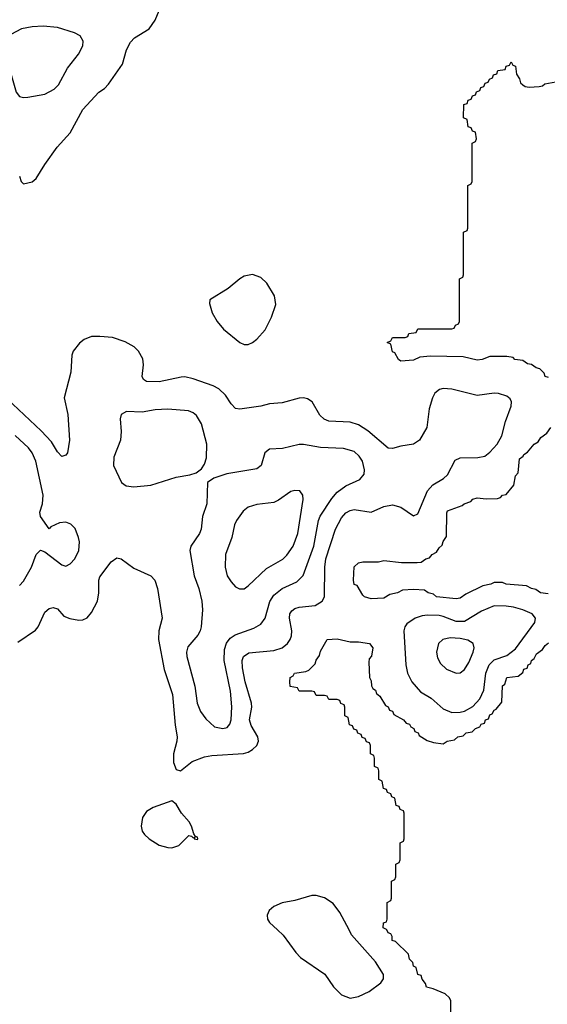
# Model space of a CAD drawing. Header units: inches. Extents: x 501365 to 657855, y 482276 to 547543.
# Tile 233 of 256: x 563192 to 565681, y 489649 to 494293. Entities that reach past the tile are written whole.
import ezdxf

# ---------------------------------------------------------------- set-up
doc = ezdxf.new("R2010")
doc.units = ezdxf.units.IN
doc.header["$MEASUREMENT"] = 0
doc.layers.add('A5468', color=7, linetype='Continuous')
doc.layers.add('A5469', color=7, linetype='Continuous')

msp = doc.modelspace()

# ---------------------------------------------------------------- linework, layer by layer
at = {"layer": 'A5468', "color": 5}
for points, elevation in [([(564407.7, 490000), (564434.9, 489974.9), (564494.1, 489894.1), (564516.9, 489870), (564631.5, 489791.5), (564671.5, 489731.5), (564710, 489693.4), (564750, 489677.4), (564790, 489686.5), (564839.6, 489710), (564895.1, 489750), (564907.6, 489770), (564907.3, 489790), (564869.8, 489850), (564757.2, 489977.2), (564745.3, 490000)], 1940), ([(565225.2, 489594.8), (565225.2, 489665.2), (565219, 489679), (565199, 489699), (565142, 489722), (565110, 489729.5), (565106.6, 489746.6), (565090, 489768), (565085.2, 489785.2), (565070, 489789.4), (565062, 489822), (565050, 489829), (565046.8, 489846.8), (565030, 489862), (565025.6, 489885.6), (564964.7, 489944.7), (564949.2, 489950), (564948.7, 489968.7), (564942, 489982), (564930, 489986), (564923, 490000)], 1920)]:
    msp.add_lwpolyline(points, dxfattribs=dict(at, elevation=elevation))
at = {"layer": 'A5469', "color": 5}
for points, elevation in [([(563190, 493554), (563198, 493530), (563210, 493518), (563250, 493528.2), (563270, 493543), (563309.6, 493610), (563367.9, 493692.1), (563430, 493759.5), (563490, 493868.8), (563564.7, 493950), (563591.3, 493968.7), (563610, 493988.7), (563676.9, 494083.1), (563695.2, 494150), (563713.8, 494186.2), (563733, 494207), (563802.6, 494250), (563830.9, 494290), (563850, 494336.3)], 1940), ([(565685.6, 492605.6), (565670, 492609.5), (565666.3, 492626.3), (565645.6, 492645.6), (565628, 492650), (565606.6, 492666.6), (565588, 492670), (565564.7, 492684.7), (565528, 492690), (565519, 492699), (565490, 492704), (565410, 492704), (565374, 492690), (565350, 492686.6), (565283.1, 492703.1), (565130, 492706), (565079.6, 492700.4), (565050, 492687), (564990, 492682), (564978, 492690), (564962, 492722), (564950, 492726), (564942, 492762), (564926, 492770), (564942, 492778), (564950, 492794), (565010, 492794), (565022, 492798), (565027.3, 492812.7), (565062, 492818), (565070, 492834), (565230, 492834), (565242, 492838), (565247.3, 492852.7), (565262, 492858), (565266, 492870), (565266, 493070), (565282, 493078), (565286, 493090), (565286, 493290), (565302, 493298), (565306, 493310), (565306, 493510), (565322, 493518), (565326, 493530), (565326, 493710), (565342, 493718), (565346, 493730), (565342, 493762), (565327.3, 493767.3), (565322, 493782), (565307.3, 493787.3), (565302, 493822), (565286, 493830), (565287.3, 493892.7), (565302, 493898), (565307.3, 493912.7), (565322, 493918), (565327.3, 493932.7), (565342, 493938), (565347.3, 493952.7), (565362, 493958), (565367.3, 493972.7), (565382, 493978), (565387.3, 493992.7), (565402, 493998), (565407.3, 494012.7), (565422, 494018), (565427.3, 494032.7), (565442, 494038), (565447.3, 494052.7), (565482, 494058), (565487.3, 494072.7), (565502, 494078), (565510, 494094), (565518, 494078), (565530, 494074), (565536, 494036), (565550, 494014), (565554.8, 493994.8), (565564.7, 493984.7), (565576.9, 493976.9), (565594.4, 493974.4), (565642.7, 493977.3), (565658.6, 493981.4), (565668.7, 493990), (565720.2, 493999.8)], 1920), ([(563182.5, 491357.5), (563266.1, 491413.9), (563278.3, 491430), (563310, 491498.4), (563330, 491515.8), (563350, 491520.3), (563370, 491513.4), (563399.9, 491479.9), (563428.7, 491468.7), (563470, 491460.3), (563490, 491462.6), (563510, 491472.4), (563530, 491497), (563559.3, 491550), (563565.7, 491590), (563564.5, 491650), (563570, 491664.7), (563623.6, 491736.4), (563650, 491754.9), (563670, 491750.2), (563730, 491705.8), (563810.4, 491670), (563828.8, 491650), (563841.7, 491610), (563863.6, 491470), (563848.4, 491410), (563846.4, 491370), (563872.5, 491227.5), (563912.4, 491110), (563924.8, 490964.8), (563934, 490910), (563932.7, 490890), (563916.5, 490830), (563917.4, 490790), (563930, 490756), (563950, 490750.7), (564006.1, 490793.9), (564063.6, 490816.4), (564097.4, 490822.6), (564247.5, 490832.5), (564270, 490838.2), (564290, 490850.2), (564310.8, 490870), (564317.5, 490890), (564314.4, 490910), (564283.4, 490963.4), (564275.3, 490990), (564286.4, 491050), (564285.5, 491070), (564255.9, 491170), (564243.5, 491236.5), (564240.9, 491270), (564247.5, 491290), (564273.4, 491306.6), (564390, 491317.7), (564430, 491330.2), (564454.4, 491350), (564468.2, 491370), (564473.4, 491386.6), (564475.2, 491410), (564464.3, 491470), (564466, 491490), (564475.3, 491504.7), (564490, 491515.5), (564510, 491521.4), (564585.1, 491530), (564618.7, 491550), (564629.9, 491570.1), (564631.2, 491711.2), (564635.8, 491750), (564681.3, 491890), (564710, 491944.1), (564730, 491966.3), (564750, 491978.3), (564770, 491982), (564850, 491970.2), (564910, 491996.9), (564950, 492004.7), (564990, 491993.4), (565050, 491952.4), (565070, 491961.6), (565114.9, 492070), (565141.2, 492098.8), (565191.2, 492128.8), (565210, 492146.2), (565245.3, 492214.7), (565270, 492226.8), (565352.8, 492227.2), (565385.3, 492234.7), (565410, 492252.4), (565443.5, 492290), (565465.9, 492330), (565482.7, 492397.3), (565510.9, 492470), (565511.1, 492490), (565504.8, 492504.8), (565490, 492517.7), (565449.8, 492529.8), (565430, 492531.7), (565350, 492520.7), (565230, 492550.7), (565190, 492553.3), (565171.4, 492548.6), (565150, 492531.6), (565138.9, 492510), (565123, 492457), (565112.1, 492370), (565077.2, 492310), (565049.4, 492290.6), (564990, 492281.6), (564950, 492269.9), (564930, 492272.6), (564834.2, 492354.2), (564790, 492381.8), (564750, 492394.1), (564650, 492399.3), (564627.9, 492407.9), (564608.2, 492428.2), (564571.1, 492491.1), (564550, 492504.4), (564530, 492509.7), (564510, 492508.2), (564430, 492486), (564370, 492481.7), (564330, 492469.7), (564230, 492455.1), (564210, 492459.5), (564190, 492480.7), (564162.5, 492522.5), (564131.7, 492551.7), (564105.1, 492565.1), (564010, 492598.4), (563970, 492607.9), (563952.8, 492607.2), (563850, 492585.2), (563790, 492586.2), (563776.3, 492596.3), (563769.8, 492610), (563775, 492665), (563772.4, 492692.4), (563751.9, 492730), (563731.3, 492750), (563690, 492772.8), (563630, 492793.1), (563570, 492799.2), (563530, 492797.8), (563496.1, 492783.9), (563473.7, 492766.3), (563444.4, 492730), (563436.9, 492710), (563432.6, 492630), (563401.1, 492510), (563419.1, 492430), (563427, 492310), (563417.3, 492250), (563410, 492239), (563390, 492233.2), (563370, 492255.1), (563341, 492301), (563293.3, 492353.3), (563105.4, 492530)], 1940), ([(565684.7, 491584.7), (565648, 491590), (565626, 491606), (565606, 491610), (565582, 491622), (565486, 491630), (565470, 491638), (565430, 491638), (565414, 491630), (565376.9, 491623.1), (565296, 491584), (565270, 491564), (565250, 491562), (565158, 491570), (565144, 491584), (565118, 491590), (565102, 491602), (565050, 491606), (564998, 491602), (564974, 491590), (564938, 491582), (564910, 491565.2), (564850, 491562), (564818, 491570), (564810, 491578), (564784, 491624), (564770, 491629.2), (564767, 491650), (564770, 491712), (564790, 491731), (564810, 491736), (564884.7, 491735.3), (564910, 491742), (564993.4, 491733.4), (565067, 491733), (565085.2, 491734.8), (565108, 491750), (565125.2, 491754.8), (565138, 491770), (565158, 491782), (565170, 491802), (565185.2, 491814.8), (565190, 491832), (565205.2, 491854.8), (565206.6, 491966.6), (565210, 491976), (565279, 492001), (565288, 492010), (565320.4, 492019.6), (565330, 492031.3), (565350, 492038), (565392.7, 492032.7), (565446, 492034), (565460.4, 492039.6), (565468.7, 492050), (565486.3, 492053.7), (565523.1, 492096.9), (565530, 492142), (565544, 492156), (565550, 492222), (565566.6, 492233.4), (565570, 492242), (565586.6, 492253.4), (565618, 492290), (565638, 492302), (565650, 492322), (565678, 492342), (565698, 492370)], 1920), ([(563190, 491624.9), (563210, 491644.2), (563248.1, 491710), (563270, 491770.5), (563290, 491790.4), (563310, 491783.1), (563390, 491722.4), (563410, 491716.1), (563430, 491726.7), (563451.4, 491750), (563470.7, 491790), (563473.8, 491830), (563469.8, 491850), (563452.7, 491892.7), (563433.7, 491913.7), (563410, 491922.2), (563379.7, 491920.3), (563338.5, 491901.5), (563330, 491891.5), (563289.8, 491950), (563286.6, 491970), (563299.9, 492010), (563302.9, 492050), (563268, 492210), (563250.3, 492250), (563233.5, 492273.5), (563170, 492331.6)], 1960), ([(564923, 490000), (564922, 490002), (564906, 490010), (564907.3, 490032.7), (564922, 490038), (564926, 490050), (564926, 490130), (564942, 490138), (564946, 490150), (564946, 490230), (564962, 490238), (564966, 490250), (564966, 490310), (564982, 490318), (564986, 490330), (564986, 490410), (565002, 490418), (565006, 490430), (565006, 490550), (565002, 490562), (564987.3, 490567.3), (564982, 490582), (564967.3, 490587.3), (564962, 490622), (564947.3, 490627.3), (564942, 490642), (564927.3, 490647.3), (564922, 490662), (564907.3, 490667.3), (564902, 490702), (564886, 490710), (564886, 490750), (564882, 490762), (564866, 490770), (564866, 490810), (564862, 490822), (564846, 490830), (564846, 490870), (564842, 490882), (564827.3, 490887.3), (564822, 490902), (564807.3, 490907.3), (564802, 490922), (564787.3, 490927.3), (564782, 490942), (564767.3, 490947.3), (564762, 490962), (564747.3, 490967.3), (564742, 491002), (564726, 491010), (564726, 491050), (564722, 491062), (564707.3, 491067.3), (564702, 491082), (564690, 491086), (564650, 491086), (564642, 491102), (564630, 491106), (564590, 491106), (564582, 491122), (564570, 491126), (564510, 491126), (564502, 491142), (564467.3, 491147.3), (564466, 491170), (564468, 491190), (564482, 491198), (564488.7, 491210), (564542, 491218), (564555.3, 491224.7), (564585.6, 491254.4), (564590, 491272), (564605.6, 491294.4), (564610, 491314), (564642, 491370), (564690, 491373.4), (564750, 491358), (564790, 491358), (564842, 491350), (564858, 491330), (564850.9, 491290.9), (564841, 491279), (564838, 491262), (564842, 491190), (564850, 491174), (564850.9, 491150.9), (564858, 491138), (564870, 491131.3), (564875.3, 491115.3), (564890, 491102), (564918, 491058), (564930, 491051.3), (564936.9, 491036.9), (564950, 491031), (564956, 491016), (565002, 490990), (565015.3, 490975.3), (565031, 490970), (565036.9, 490956.9), (565050.8, 490950), (565056, 490936), (565071, 490930), (565076.9, 490916.9), (565114, 490894), (565143.6, 490883.6), (565190, 490878), (565208, 490890), (565243.1, 490896.9), (565258, 490910), (565284, 490916), (565298, 490930), (565326, 490934), (565342, 490950), (565362, 490958), (565369, 490970), (565384.7, 490975.3), (565389.3, 490990), (565404, 490996), (565410, 491014.8), (565420.4, 491019.6), (565430, 491036), (565439.3, 491040.7), (565466, 491074), (565470, 491151.3), (565480.4, 491159.6), (565489.4, 491190), (565543.1, 491196.9), (565566, 491214), (565569.5, 491230), (565585.6, 491234.4), (565590, 491250.8), (565603.1, 491256.9), (565606, 491270), (565619.3, 491280.7), (565630, 491302), (565658, 491322), (565670, 491342), (565686, 491354)], 1920), ([(564745.3, 490000), (564702.3, 490082.3), (564670, 490124.5), (564630, 490151.2), (564590, 490162.5), (564570, 490162.5), (564490, 490138.5), (564430, 490127.3), (564390.4, 490110), (564369.1, 490090.9), (564358.7, 490070), (564360.3, 490050), (564370, 490034.9), (564407.7, 490000)], 1940)]:
    msp.add_lwpolyline(points, dxfattribs=dict(at, elevation=elevation))
for points, elevation in [([(563302.3, 494262.3), (563250, 494259.5), (563200.5, 494250), (563150, 494222.3), (563133.7, 494190), (563130.1, 494150), (563133.4, 494110), (563146.6, 494050), (563175.5, 493950), (563191.1, 493931.1), (563210, 493925.6), (563230, 493926.7), (563310, 493941.6), (563354.9, 493965.1), (563375, 493985), (563416.6, 494063.4), (563469.6, 494130), (563489.6, 494170), (563491.5, 494191.5), (563476.6, 494216.6), (563449.8, 494229.8), (563370, 494255)], 1960), ([(564290, 493090.9), (564250, 493083.5), (564230, 493071), (564174.4, 493025.6), (564089.1, 492970.9), (564086.4, 492953.6), (564099, 492910), (564122.7, 492870), (564153.1, 492833.1), (564230, 492770.2), (564250, 492761.5), (564270, 492761.5), (564290, 492770.2), (564310, 492786), (564349.8, 492830), (564379, 492890), (564399.3, 492950), (564393.6, 492990), (564356.8, 493050), (564330, 493076.4)], 1940), ([(563890, 492456.1), (563830, 492453.1), (563770, 492442.4), (563695.8, 492444.2), (563670.5, 492430), (563664.9, 492410), (563670.2, 492350), (563667.3, 492310), (563636.5, 492230), (563633.6, 492190), (563672.2, 492110), (563693.5, 492093.5), (563730, 492089.4), (563810, 492098.1), (563930, 492134.4), (563993.6, 492146.4), (564024.2, 492155.8), (564050, 492174.4), (564064.2, 492195.8), (564073.6, 492226.4), (564075, 492290), (564050, 492387), (564026.3, 492426.3), (564010, 492439.2), (563987.4, 492447.4)], 1960), ([(564530, 492289.8), (564510, 492289.8), (564431.3, 492270), (564370, 492267.1), (564347.6, 492250), (564330.2, 492190), (564310, 492174.5), (564168.9, 492151.1), (564106.8, 492130), (564078, 492110), (564073.9, 492010), (564054.5, 491950), (564047.5, 491890), (564039.2, 491870), (563999.7, 491810), (563994, 491790), (564014.7, 491670), (564036.5, 491610), (564051, 491550), (564053.5, 491510), (564047.3, 491430), (564042.8, 491410), (564031.4, 491390), (563984.6, 491335.4), (563978.7, 491310), (563980.1, 491290), (564017.4, 491150), (564029, 491070), (564044.3, 491030), (564070, 490994.7), (564110, 490958.4), (564149.8, 490950.2), (564170, 490954), (564183.5, 490970), (564189.2, 490990.8), (564192.3, 491052.3), (564186.1, 491126.1), (564155.9, 491270), (564157.6, 491322.4), (564167.1, 491352.9), (564183.9, 491376.1), (564207.9, 491392.1), (564296.4, 491423.6), (564330, 491442.6), (564349.4, 491470.6), (564371.1, 491548.9), (564390, 491579), (564430, 491610.8), (564498.4, 491641.6), (564528.6, 491671.4), (564579.5, 491810), (564600.8, 491930), (564609.6, 491950.4), (564664.8, 492035.2), (564690, 492063.7), (564730, 492094), (564796.2, 492123.8), (564816.3, 492150), (564818.9, 492170), (564808.6, 492210), (564793.7, 492233.7), (564770, 492255.9), (564719, 492270), (564610, 492275.6)], 1960), ([(564490, 492072.7), (564470, 492066.9), (564412.9, 492027.1), (564390, 492016.2), (564310, 492006.3), (564270, 491994), (564245.2, 491974.8), (564213.8, 491930), (564204.6, 491910), (564192.8, 491850), (564162.7, 491770), (564160.6, 491710), (564170.2, 491670), (564190, 491641.1), (564210, 491618.7), (564228.2, 491608.2), (564250, 491608.9), (564270, 491622.3), (564356.2, 491703.8), (564432.3, 491747.7), (564452.6, 491767.4), (564482.5, 491810), (564504.4, 491870), (564529.7, 492029.7), (564527.8, 492050), (564514, 492070)], 1980), ([(565430, 491527.7), (565370, 491503.7), (565290, 491454.5), (565250, 491454.1), (565190, 491478.7), (565170, 491482.5), (565115.7, 491484.3), (565090, 491481.7), (565057, 491470), (565017.3, 491442.7), (565008.5, 491430), (565004.4, 491410), (565012.9, 491250), (565020.5, 491210), (565041, 491170), (565082.8, 491122.8), (565132.6, 491092.6), (565190, 491042.7), (565230, 491025.1), (565270, 491026.1), (565290, 491032.2), (565330, 491054.2), (565362.3, 491090), (565381.5, 491130), (565391.1, 491210), (565407.1, 491250), (565430, 491273.2), (565490, 491294.2), (565530, 491326), (565621.1, 491450), (565625.6, 491470), (565609.7, 491490), (565566, 491510), (565521.9, 491521.9), (565487.3, 491527.3)], 1940), ([(565222, 491378), (565187.2, 491370), (565166.9, 491350), (565157.5, 491310), (565162.7, 491282.7), (565176.1, 491256.1), (565205.3, 491230), (565250, 491211.4), (565270, 491212.9), (565290, 491228.8), (565310, 491261.7), (565330.6, 491310), (565335, 491330), (565330.9, 491350), (565305.9, 491365.9), (565270, 491374.8)], 1960), ([(563910, 490609.3), (563822, 490578), (563790, 490558.7), (563770.3, 490530), (563765.4, 490490), (563770, 490466), (563780.3, 490450), (563802.4, 490430), (563850, 490400.2), (563890, 490388), (563910, 490387.6), (563941.7, 490398.3), (563990, 490444.7), (564002, 490442), (564010, 490434), (564018, 490438), (564014, 490430), (564030, 490426), (564032, 490430), (564030, 490438), (564020.4, 490440.4), (564013.2, 490453.2), (564002.9, 490490), (563991.2, 490510), (563955.1, 490550), (563930, 490592.3)], 1940)]:
    msp.add_lwpolyline(points, close=True, dxfattribs=dict(at, elevation=elevation))

doc.saveas('drawing.dxf')
